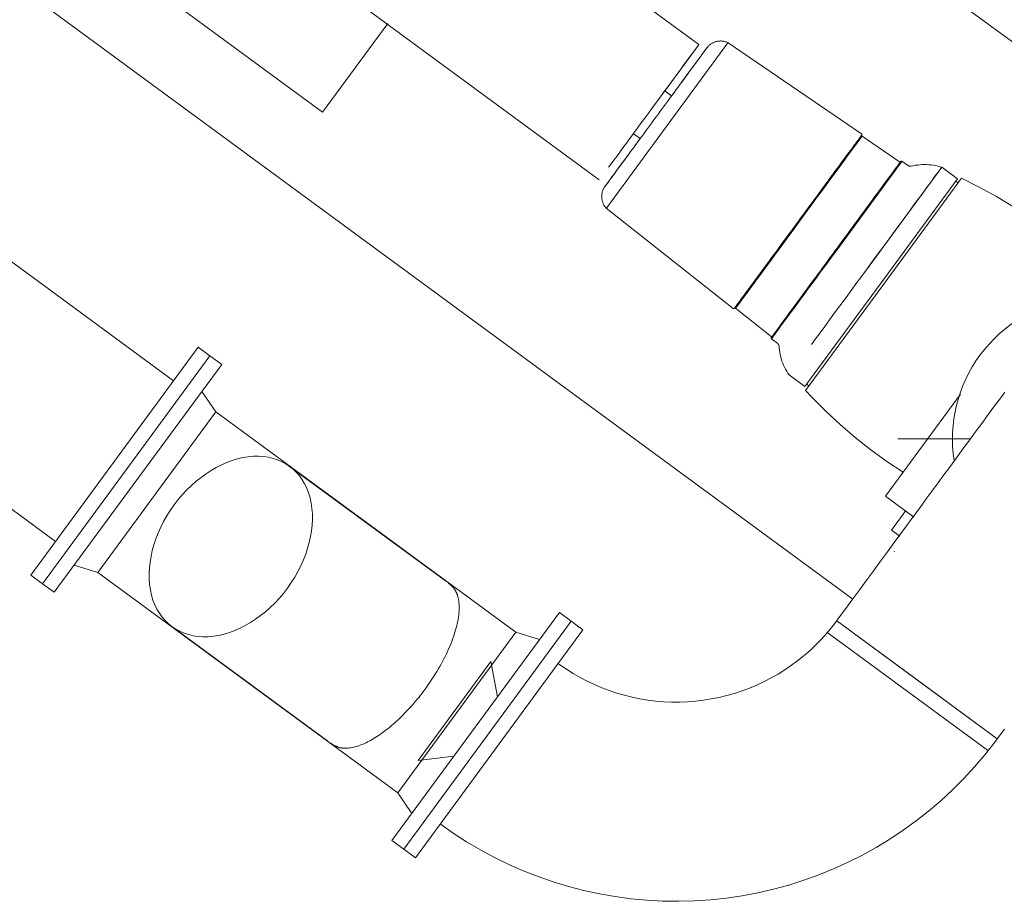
# Model space of a CAD drawing. Header units: metres. Extents: x 135583 to 135939, y 457896 to 458258.
# Tile 50 of 256: x 135640.93 to 135642.69, y 458104.23 to 458105.8. Entities that reach past the tile are written whole.
import ezdxf

# ---------------------------------------------------------------- set-up
doc = ezdxf.new("R2010")
doc.units = ezdxf.units.M
doc.linetypes.add('Hidden', pattern=[4, 2, -2])
doc.layers.add('NIEUWE INSTALLATIE', color=250, linetype='Continuous', lineweight=0)

msp = doc.modelspace()

# ---------------------------------------------------------------- linework, layer by layer
at = {"layer": 'NIEUWE INSTALLATIE'}
for p, q in [((135643.2927, 458105.3306), (135640.875, 458107.1068)), ((135641.4716, 458105.6386), (135640.3918, 458106.4319)), ((135640.3007, 458106.3251), (135642.418, 458104.7695)), ((135642.1433, 458105.7594), (135641.5703, 458106.1803)), ((135641.2056, 458105.159), (135639.9983, 458106.0459)), ((135641.3927, 458105.9386), (135641.9656, 458105.5176)), ((135641.5879, 458105.797), (135641.4716, 458105.6386)), ((135639.7878, 458105.7594), (135640.995, 458104.8724)), ((135642.0545, 458105.6385), (135642.1424, 458105.7581)), ((135642.0867, 458105.6148), (135642.1952, 458105.7625)), ((135642.4337, 458105.5999), (135642.1953, 458105.7626)), ((135642.0947, 458105.6679), (135642.0826, 458105.6768)), ((135641.9782, 458105.4671), (135642.0867, 458105.6148)), ((135642.0263, 458105.6002), (135642.0384, 458105.5913)), ((135642.5014, 458105.5501), (135642.4345, 458105.5957)), ((135642.3893, 458105.3925), (135642.5047, 458105.5497)), ((135642.5172, 458105.5429), (135642.5056, 458105.5509)), ((135642.4405, 458105.3549), (135642.5767, 458105.5402)), ((135642.6049, 458105.5195), (135642.5767, 458105.5402)), ((135642.4687, 458105.3342), (135642.6049, 458105.5195)), ((135642.4727, 458105.3312), (135642.6118, 458105.5205)), ((135642.6059, 458105.5125), (135642.6019, 458105.5155)), ((135641.9781, 458105.467), (135642.2046, 458105.2881)), ((135642.3325, 458105.1488), (135642.4687, 458105.3342)), ((135642.3337, 458105.1419), (135642.4727, 458105.3312)), ((135642.2088, 458105.2886), (135642.2088, 458105.2887)), ((135642.2088, 458105.2886), (135642.2724, 458105.2384)), ((135642.2729, 458105.2342), (135642.284, 458105.2254)), ((135640.9508, 458104.8122), (135641.2498, 458105.2192)), ((135641.2707, 458105.2038), (135641.2498, 458105.2192)), ((135640.9717, 458104.7969), (135641.2707, 458105.2038)), ((135641.1212, 458105.0003), (135641.2707, 458105.2038)), ((135641.2917, 458105.1884), (135641.2707, 458105.2038)), ((135641.2917, 458105.1884), (135641.1422, 458104.9849)), ((135642.3043, 458105.1695), (135642.3325, 458105.1488)), ((135642.3355, 458105.1528), (135642.3395, 458105.1499)), ((135641.2813, 458105.1034), (135641.2562, 458105.1401)), ((135642.4765, 458104.953), (135642.6103, 458105.1351)), ((135641.2813, 458105.1034), (135641.176, 458104.9601)), ((135641.2813, 458105.1034), (135641.176, 458104.9601)), ((135641.8164, 458104.7102), (135641.2813, 458105.1034)), ((135642.4984, 458105.0552), (135642.6283, 458105.0552)), ((135641.6909, 458104.802), (135641.4128, 458105.0062)), ((135640.9717, 458104.7969), (135641.1212, 458105.0003)), ((135641.1422, 458104.9849), (135640.9927, 458104.7815)), ((135641.176, 458104.9601), (135641.0708, 458104.8168)), ((135641.176, 458104.9601), (135641.0708, 458104.8168)), ((135642.4765, 458104.953), (135642.5271, 458104.9159)), ((135642.487, 458104.8926), (135642.5125, 458104.9274)), ((135642.5017, 458104.8818), (135642.487, 458104.8926)), ((135641.0282, 458104.8298), (135641.0708, 458104.8168)), ((135640.9508, 458104.8122), (135640.9717, 458104.7969)), ((135641.0708, 458104.8168), (135641.6059, 458104.4237)), ((135640.9717, 458104.7969), (135640.9927, 458104.7815)), ((135641.8945, 458104.7456), (135641.5955, 458104.3386)), ((135641.9154, 458104.7302), (135641.8945, 458104.7456)), ((135641.9154, 458104.7302), (135641.6165, 458104.3232)), ((135641.9364, 458104.7148), (135641.9154, 458104.7302)), ((135642.5326, 458104.6253), (135642.3893, 458104.7306)), ((135642.3893, 458104.7306), (135642.6759, 458104.5201)), ((135641.2028, 458104.7203), (135641.4808, 458104.516)), ((135641.6374, 458104.3078), (135641.9364, 458104.7148)), ((135641.7112, 458104.5669), (135641.8164, 458104.7102)), ((135641.8164, 458104.7102), (135641.7112, 458104.5669)), ((135641.859, 458104.6972), (135641.8164, 458104.7102)), ((135641.772, 458104.6582), (135641.6423, 458104.4816)), ((135641.772, 458104.6582), (135641.7838, 458104.5949)), ((135642.6759, 458104.5201), (135642.5326, 458104.6253)), ((135641.6059, 458104.4237), (135641.7112, 458104.5669)), ((135641.7112, 458104.5669), (135641.6059, 458104.4237)), ((135641.6423, 458104.4816), (135641.7062, 458104.4893)), ((135641.6059, 458104.4237), (135641.631, 458104.3869)), ((135641.6165, 458104.3232), (135641.5955, 458104.3386)), ((135641.6165, 458104.3232), (135641.6374, 458104.3078))]:
    msp.add_line(p, q, dxfattribs=at)
at = {"layer": 'NIEUWE INSTALLATIE', "linetype": 'Hidden'}
msp.add_line((135642.3717, 458104.7105), (135642.6587, 458104.4997), dxfattribs=at)
msp.add_line((135642.3717, 458104.7105), (135642.6587, 458104.4997), dxfattribs=at)
at = {"layer": 'NIEUWE INSTALLATIE', "flags": 128}
for points in [[(135642.1574, 458105.7533), (135642.1582, 458105.7543), (135642.159, 458105.7552), (135642.1598, 458105.7561), (135642.1606, 458105.757), (135642.1615, 458105.7578), (135642.1624, 458105.7586), (135642.1634, 458105.7594), (135642.1643, 458105.7601), (135642.1653, 458105.7608), (135642.1664, 458105.7614), (135642.1674, 458105.762), (135642.1685, 458105.7626), (135642.1696, 458105.7631), (135642.1707, 458105.7636), (135642.1718, 458105.764), (135642.173, 458105.7644), (135642.1742, 458105.7647), (135642.1753, 458105.765), (135642.1765, 458105.7652), (135642.1777, 458105.7654), (135642.1789, 458105.7656), (135642.1801, 458105.7656), (135642.1814, 458105.7657), (135642.1826, 458105.7657), (135642.1838, 458105.7656), (135642.185, 458105.7655), (135642.1862, 458105.7654), (135642.1874, 458105.7652), (135642.1886, 458105.7649), (135642.1898, 458105.7647), (135642.1909, 458105.7643), (135642.1921, 458105.7639), (135642.1932, 458105.7635), (135642.1943, 458105.763), (135642.1953, 458105.7626)], [(135642.1574, 458105.7533), (135642.1574, 458105.7532), (135642.1572, 458105.7529), (135642.1568, 458105.7524), (135642.1563, 458105.7518), (135642.1556, 458105.7509), (135642.1548, 458105.7498), (135642.1539, 458105.7485), (135642.1528, 458105.7471), (135642.1516, 458105.7454), (135642.1503, 458105.7436), (135642.1488, 458105.7415), (135642.1472, 458105.7393), (135642.1454, 458105.737), (135642.1436, 458105.7344), (135642.1416, 458105.7317), (135642.1395, 458105.7288), (135642.1372, 458105.7258), (135642.1349, 458105.7226), (135642.1324, 458105.7193), (135642.1299, 458105.7158), (135642.1272, 458105.7122), (135642.1245, 458105.7084), (135642.1216, 458105.7046), (135642.1187, 458105.7006), (135642.1157, 458105.6965), (135642.1126, 458105.6922), (135642.1094, 458105.6879), (135642.1061, 458105.6835), (135642.1028, 458105.679), (135642.0995, 458105.6744), (135642.0961, 458105.6698), (135642.0926, 458105.6651), (135642.0891, 458105.6603), (135642.0856, 458105.6555), (135642.082, 458105.6506), (135642.0784, 458105.6457), (135642.0748, 458105.6408), (135642.0712, 458105.6359), (135642.0675, 458105.6309), (135642.0665, 458105.6296)], [(135642.094, 458105.6669), (135642.0951, 458105.6685), (135642.0986, 458105.6732), (135642.1019, 458105.6778), (135642.1053, 458105.6823), (135642.1085, 458105.6867), (135642.1117, 458105.6911), (135642.1148, 458105.6953), (135642.1179, 458105.6995), (135642.1208, 458105.7035), (135642.1237, 458105.7074), (135642.1265, 458105.7112), (135642.1292, 458105.7148), (135642.1318, 458105.7184), (135642.1342, 458105.7217), (135642.1366, 458105.725), (135642.1389, 458105.728), (135642.141, 458105.731), (135642.143, 458105.7337), (135642.1449, 458105.7363), (135642.1467, 458105.7387), (135642.1484, 458105.741), (135642.1499, 458105.743), (135642.1513, 458105.7449), (135642.1525, 458105.7466), (135642.1536, 458105.7481), (135642.1546, 458105.7495), (135642.1554, 458105.7506), (135642.1561, 458105.7515), (135642.1567, 458105.7523), (135642.1571, 458105.7528), (135642.1573, 458105.7532), (135642.1574, 458105.7533)], [(135642.0665, 458105.6296), (135642.0629, 458105.6247), (135642.0593, 458105.6197), (135642.0557, 458105.6148), (135642.0521, 458105.6099), (135642.0485, 458105.605), (135642.0449, 458105.6002), (135642.0414, 458105.5954), (135642.038, 458105.5907), (135642.0345, 458105.586), (135642.0311, 458105.5814), (135642.0278, 458105.5769), (135642.0246, 458105.5725), (135642.0214, 458105.5681), (135642.0183, 458105.5639), (135642.0152, 458105.5597), (135642.0123, 458105.5557), (135642.0094, 458105.5518), (135642.0066, 458105.548), (135642.0039, 458105.5444), (135642.0013, 458105.5408), (135641.9989, 458105.5375), (135641.9965, 458105.5342), (135641.9942, 458105.5312), (135641.9921, 458105.5282), (135641.9901, 458105.5255), (135641.9882, 458105.5229), (135641.9864, 458105.5205), (135641.9847, 458105.5182), (135641.9832, 458105.5162), (135641.9818, 458105.5143), (135641.9806, 458105.5126), (135641.9795, 458105.5111), (135641.9785, 458105.5097), (135641.9777, 458105.5086), (135641.977, 458105.5077), (135641.9764, 458105.5069), (135641.976, 458105.5064), (135641.9758, 458105.506), (135641.9757, 458105.5059)], [(135642.4337, 458105.5999), (135642.4337, 458105.5999), (135642.4338, 458105.5998), (135642.4338, 458105.5998), (135642.4339, 458105.5998), (135642.4339, 458105.5997), (135642.434, 458105.5997), (135642.434, 458105.5996), (135642.434, 458105.5996), (135642.4341, 458105.5995), (135642.4341, 458105.5995), (135642.4341, 458105.5994), (135642.4342, 458105.5994), (135642.4342, 458105.5993), (135642.4342, 458105.5993), (135642.4342, 458105.5992), (135642.4343, 458105.5992), (135642.4343, 458105.5991), (135642.4343, 458105.5991), (135642.4343, 458105.599), (135642.4343, 458105.5989), (135642.4343, 458105.5989), (135642.4343, 458105.5988), (135642.4343, 458105.5988), (135642.4343, 458105.5987), (135642.4343, 458105.5986), (135642.4343, 458105.5986), (135642.4343, 458105.5985), (135642.4343, 458105.5985), (135642.4343, 458105.5984), (135642.4343, 458105.5983), (135642.4343, 458105.5983), (135642.4343, 458105.5982), (135642.4342, 458105.5982), (135642.4342, 458105.5981), (135642.4342, 458105.5981), (135642.4342, 458105.598), (135642.4341, 458105.5979), (135642.4341, 458105.5979), (135642.4341, 458105.5978), (135642.4341, 458105.5978)], [(135641.9756, 458105.5059), (135641.9757, 458105.506), (135641.9759, 458105.5063), (135641.9763, 458105.5068), (135641.9768, 458105.5075), (135641.9775, 458105.5083), (135641.9783, 458105.5094), (135641.9792, 458105.5107), (135641.9803, 458105.5122), (135641.9815, 458105.5138), (135641.9828, 458105.5156), (135641.9843, 458105.5177), (135641.9859, 458105.5199), (135641.9877, 458105.5222), (135641.9895, 458105.5248), (135641.9915, 458105.5275), (135641.9936, 458105.5304), (135641.9959, 458105.5334), (135641.9982, 458105.5366), (135642.0007, 458105.5399), (135642.0032, 458105.5434), (135642.0059, 458105.547), (135642.0086, 458105.5508), (135642.0115, 458105.5546), (135642.0144, 458105.5586), (135642.0174, 458105.5628), (135642.0205, 458105.567), (135642.0237, 458105.5713), (135642.0269, 458105.5757), (135642.0302, 458105.5802), (135642.0336, 458105.5848), (135642.037, 458105.5894), (135642.0391, 458105.5923)], [(135642.3204, 458105.4431), (135642.3249, 458105.4493), (135642.3295, 458105.4555), (135642.334, 458105.4616), (135642.3385, 458105.4677), (135642.343, 458105.4738), (135642.3474, 458105.4799), (135642.3518, 458105.4859), (135642.3561, 458105.4918), (135642.3604, 458105.4976), (135642.3647, 458105.5033), (135642.3688, 458105.509), (135642.3729, 458105.5145), (135642.3769, 458105.52), (135642.3808, 458105.5253), (135642.3846, 458105.5304), (135642.3883, 458105.5355), (135642.3919, 458105.5404), (135642.3953, 458105.5451), (135642.3987, 458105.5497), (135642.4019, 458105.5541), (135642.405, 458105.5583), (135642.408, 458105.5623), (135642.4108, 458105.5662), (135642.4135, 458105.5698), (135642.416, 458105.5733), (135642.4184, 458105.5765), (135642.4206, 458105.5795), (135642.4227, 458105.5823), (135642.4246, 458105.5849), (135642.4263, 458105.5873), (135642.4279, 458105.5894), (135642.4293, 458105.5913), (135642.4305, 458105.5929), (135642.4315, 458105.5944), (135642.4324, 458105.5955), (135642.4331, 458105.5965), (135642.4336, 458105.5972), (135642.4339, 458105.5976), (135642.434, 458105.5978)], [(135642.434, 458105.5978), (135642.434, 458105.5977), (135642.4337, 458105.5973), (135642.4332, 458105.5967), (135642.4326, 458105.5958)], [(135642.434, 458105.5978), (135642.434, 458105.5977), (135642.434, 458105.5977), (135642.434, 458105.5976), (135642.4339, 458105.5976), (135642.4339, 458105.5975), (135642.4339, 458105.5975), (135642.4339, 458105.5974), (135642.4338, 458105.5974), (135642.4338, 458105.5973), (135642.4338, 458105.5973), (135642.4338, 458105.5972), (135642.4338, 458105.5972), (135642.4338, 458105.5971), (135642.4338, 458105.5971), (135642.4338, 458105.597), (135642.4338, 458105.5969), (135642.4338, 458105.5969), (135642.4338, 458105.5968), (135642.4338, 458105.5968), (135642.4338, 458105.5967), (135642.4338, 458105.5967), (135642.4338, 458105.5966), (135642.4338, 458105.5966), (135642.4338, 458105.5965), (135642.4339, 458105.5965), (135642.4339, 458105.5964), (135642.4339, 458105.5964), (135642.4339, 458105.5963), (135642.434, 458105.5963), (135642.434, 458105.5962), (135642.434, 458105.5962), (135642.4341, 458105.5961), (135642.4341, 458105.5961), (135642.4341, 458105.596), (135642.4342, 458105.596), (135642.4342, 458105.5959), (135642.4342, 458105.5959), (135642.4343, 458105.5959), (135642.4343, 458105.5958), (135642.4344, 458105.5958), (135642.4344, 458105.5958), (135642.4345, 458105.5957)], [(135642.4142, 458105.5708), (135642.4116, 458105.5672), (135642.4088, 458105.5634), (135642.4058, 458105.5594), (135642.4028, 458105.5552), (135642.3996, 458105.5509), (135642.3963, 458105.5463), (135642.3928, 458105.5417), (135642.3892, 458105.5368), (135642.3856, 458105.5318), (135642.3818, 458105.5267), (135642.3779, 458105.5214), (135642.374, 458105.516), (135642.3699, 458105.5105), (135642.3658, 458105.5049), (135642.3616, 458105.4992), (135642.3573, 458105.4933), (135642.353, 458105.4875), (135642.3486, 458105.4815), (135642.3442, 458105.4755), (135642.3397, 458105.4694), (135642.3352, 458105.4633), (135642.3307, 458105.4571), (135642.3262, 458105.451), (135642.3216, 458105.4448), (135642.3204, 458105.4431)], [(135642.5035, 458105.5504), (135642.5034, 458105.5503), (135642.5031, 458105.5499), (135642.5026, 458105.5493), (135642.502, 458105.5484), (135642.5012, 458105.5473), (135642.5002, 458105.5459), (135642.499, 458105.5443), (135642.4976, 458105.5424), (135642.4961, 458105.5404), (135642.4944, 458105.538), (135642.4925, 458105.5355), (135642.4904, 458105.5327), (135642.4882, 458105.5297), (135642.4859, 458105.5264), (135642.4833, 458105.523), (135642.4806, 458105.5193), (135642.4778, 458105.5155), (135642.4748, 458105.5114), (135642.4717, 458105.5072), (135642.4685, 458105.5028), (135642.4651, 458105.4982), (135642.4616, 458105.4934), (135642.458, 458105.4885), (135642.4543, 458105.4834), (135642.4504, 458105.4782), (135642.4465, 458105.4729), (135642.4425, 458105.4674), (135642.4384, 458105.4618), (135642.4342, 458105.4561), (135642.4299, 458105.4503), (135642.4256, 458105.4444), (135642.4212, 458105.4384), (135642.4167, 458105.4323), (135642.4122, 458105.4262), (135642.4077, 458105.4201), (135642.4031, 458105.4139), (135642.3986, 458105.4076), (135642.394, 458105.4013), (135642.3893, 458105.3951), (135642.3881, 458105.3934)], [(135642.5014, 458105.5501), (135642.5015, 458105.55), (135642.5015, 458105.55), (135642.5016, 458105.55), (135642.5016, 458105.5499), (135642.5017, 458105.5499), (135642.5017, 458105.5499), (135642.5018, 458105.5499), (135642.5019, 458105.5499), (135642.5019, 458105.5498), (135642.502, 458105.5498), (135642.502, 458105.5498), (135642.5021, 458105.5498), (135642.5022, 458105.5498), (135642.5022, 458105.5498), (135642.5023, 458105.5498), (135642.5023, 458105.5498), (135642.5024, 458105.5498), (135642.5024, 458105.5498), (135642.5025, 458105.5498), (135642.5026, 458105.5498), (135642.5026, 458105.5498), (135642.5027, 458105.5499), (135642.5027, 458105.5499), (135642.5028, 458105.5499), (135642.5029, 458105.5499), (135642.5029, 458105.55), (135642.503, 458105.55), (135642.503, 458105.55), (135642.5031, 458105.55), (135642.5031, 458105.5501), (135642.5032, 458105.5501), (135642.5032, 458105.5501), (135642.5033, 458105.5502), (135642.5033, 458105.5502), (135642.5033, 458105.5503), (135642.5034, 458105.5503), (135642.5034, 458105.5504), (135642.5035, 458105.5504), (135642.5035, 458105.5504)], [(135642.5025, 458105.5491), (135642.503, 458105.5498), (135642.5033, 458105.5502), (135642.5035, 458105.5504)], [(135642.5035, 458105.5504), (135642.5035, 458105.5505), (135642.5036, 458105.5505), (135642.5036, 458105.5506), (135642.5036, 458105.5506), (135642.5037, 458105.5507), (135642.5037, 458105.5507), (135642.5038, 458105.5507), (135642.5038, 458105.5508), (135642.5039, 458105.5508), (135642.504, 458105.5508), (135642.504, 458105.5509), (135642.5041, 458105.5509), (135642.5041, 458105.5509), (135642.5042, 458105.551), (135642.5042, 458105.551), (135642.5043, 458105.551), (135642.5044, 458105.551), (135642.5044, 458105.551), (135642.5045, 458105.5511), (135642.5046, 458105.5511), (135642.5046, 458105.5511), (135642.5047, 458105.5511), (135642.5047, 458105.5511), (135642.5048, 458105.5511), (135642.5049, 458105.5511), (135642.5049, 458105.5511), (135642.505, 458105.5511), (135642.5051, 458105.5511), (135642.5051, 458105.551), (135642.5052, 458105.551), (135642.5053, 458105.551), (135642.5053, 458105.551), (135642.5054, 458105.551), (135642.5054, 458105.5509), (135642.5055, 458105.5509), (135642.5056, 458105.5509), (135642.5056, 458105.5509)], [(135642.5172, 458105.5429), (135642.5174, 458105.5428), (135642.5176, 458105.5427), (135642.5178, 458105.5425), (135642.5181, 458105.5424), (135642.5183, 458105.5423), (135642.5185, 458105.5423), (135642.5187, 458105.5422), (135642.519, 458105.5421), (135642.5192, 458105.542), (135642.5194, 458105.542), (135642.5197, 458105.5419), (135642.5199, 458105.5419), (135642.5201, 458105.5419), (135642.5204, 458105.5419), (135642.5206, 458105.5419), (135642.5209, 458105.5419), (135642.5211, 458105.5419), (135642.5213, 458105.5419), (135642.5216, 458105.5419), (135642.5218, 458105.542), (135642.522, 458105.542), (135642.5221, 458105.542)], [(135642.5221, 458105.542), (135642.526, 458105.5429), (135642.5299, 458105.5437), (135642.5338, 458105.5442), (135642.5378, 458105.5446), (135642.5418, 458105.5449), (135642.5458, 458105.545), (135642.5498, 458105.5449), (135642.5538, 458105.5447), (135642.5578, 458105.5443), (135642.5618, 458105.5438), (135642.5657, 458105.5431), (135642.5696, 458105.5422), (135642.5735, 458105.5412), (135642.5767, 458105.5402)], [(135642.3881, 458105.3934), (135642.3927, 458105.3996), (135642.3973, 458105.4059), (135642.4019, 458105.4122), (135642.4065, 458105.4184), (135642.411, 458105.4246), (135642.4155, 458105.4307), (135642.42, 458105.4368), (135642.4244, 458105.4428), (135642.4287, 458105.4487), (135642.433, 458105.4545), (135642.4372, 458105.4603), (135642.4414, 458105.4659), (135642.4454, 458105.4714), (135642.4494, 458105.4768), (135642.4532, 458105.482), (135642.457, 458105.4872), (135642.4606, 458105.4921), (135642.4642, 458105.4969), (135642.4676, 458105.5016), (135642.4709, 458105.506), (135642.474, 458105.5103), (135642.477, 458105.5144), (135642.4799, 458105.5183), (135642.4826, 458105.522)], [(135642.6118, 458105.5205), (135642.6434, 458105.5048), (135642.6744, 458105.4879), (135642.7046, 458105.4698), (135642.7341, 458105.4505), (135642.7629, 458105.43), (135642.7907, 458105.4083), (135642.8034, 458105.3979)], [(135641.9781, 458105.467), (135641.9773, 458105.4679), (135641.9765, 458105.4688), (135641.9758, 458105.4698), (135641.9751, 458105.4708), (135641.9744, 458105.4718), (135641.9738, 458105.4728), (135641.9732, 458105.4739), (135641.9727, 458105.475), (135641.9722, 458105.4761), (135641.9717, 458105.4772), (135641.9713, 458105.4784), (135641.971, 458105.4795), (135641.9706, 458105.4807), (135641.9704, 458105.4819), (135641.9702, 458105.4831), (135641.97, 458105.4843), (135641.9699, 458105.4855), (135641.9698, 458105.4867), (135641.9698, 458105.4879), (135641.9698, 458105.4891), (135641.9699, 458105.4903), (135641.97, 458105.4915), (135641.9701, 458105.4927), (135641.9704, 458105.4939), (135641.9706, 458105.4951), (135641.9709, 458105.4963), (135641.9713, 458105.4974), (135641.9717, 458105.4986), (135641.9721, 458105.4997), (135641.9726, 458105.5008), (135641.9732, 458105.5019), (135641.9738, 458105.503), (135641.9744, 458105.504), (135641.975, 458105.505), (135641.9756, 458105.5059)], [(135642.2068, 458105.2884), (135642.2068, 458105.2885), (135642.2071, 458105.2889), (135642.2076, 458105.2895), (135642.2082, 458105.2904), (135642.209, 458105.2915), (135642.21, 458105.2928), (135642.2112, 458105.2944), (135642.2125, 458105.2963), (135642.214, 458105.2983), (135642.2157, 458105.3006), (135642.2176, 458105.3031), (135642.2196, 458105.3059), (135642.2218, 458105.3089), (135642.2241, 458105.312), (135642.2266, 458105.3154), (135642.2292, 458105.319), (135642.232, 458105.3228), (135642.235, 458105.3268), (135642.238, 458105.331), (135642.2412, 458105.3353), (135642.2445, 458105.3399), (135642.248, 458105.3445), (135642.2516, 458105.3494), (135642.2552, 458105.3544), (135642.259, 458105.3595), (135642.2629, 458105.3648), (135642.2668, 458105.3702), (135642.2709, 458105.3757), (135642.275, 458105.3813), (135642.2792, 458105.387), (135642.2835, 458105.3929), (135642.2878, 458105.3988), (135642.2922, 458105.4047), (135642.2966, 458105.4107), (135642.3011, 458105.4168), (135642.3056, 458105.4229), (135642.3101, 458105.4291), (135642.3146, 458105.4352), (135642.3192, 458105.4414), (135642.3204, 458105.4431)], [(135642.3204, 458105.4431), (135642.3159, 458105.4369), (135642.3113, 458105.4307), (135642.3068, 458105.4246), (135642.3023, 458105.4185), (135642.2978, 458105.4124), (135642.2934, 458105.4063), (135642.289, 458105.4004), (135642.2847, 458105.3944), (135642.2804, 458105.3886), (135642.2761, 458105.3829), (135642.272, 458105.3772), (135642.2679, 458105.3717), (135642.2639, 458105.3662), (135642.26, 458105.3609), (135642.2562, 458105.3558), (135642.2525, 458105.3507), (135642.2489, 458105.3458), (135642.2455, 458105.3411), (135642.2421, 458105.3365), (135642.2389, 458105.3321), (135642.2358, 458105.3279), (135642.2328, 458105.3239), (135642.23, 458105.32), (135642.2273, 458105.3164)], [(135642.3881, 458105.3934), (135642.3835, 458105.3871), (135642.3789, 458105.3808), (135642.3743, 458105.3746), (135642.3697, 458105.3683), (135642.3652, 458105.3622), (135642.3607, 458105.356), (135642.3562, 458105.35), (135642.3518, 458105.344), (135642.3474, 458105.338), (135642.3432, 458105.3322), (135642.3389, 458105.3265), (135642.3348, 458105.3208), (135642.3308, 458105.3153), (135642.3268, 458105.3099), (135642.3229, 458105.3047), (135642.3192, 458105.2996), (135642.3155, 458105.2946), (135642.312, 458105.2898), (135642.3086, 458105.2852), (135642.3053, 458105.2807), (135642.3022, 458105.2764), (135642.2992, 458105.2723), (135642.2963, 458105.2684), (135642.2936, 458105.2647), (135642.291, 458105.2612), (135642.2886, 458105.2579), (135642.2863, 458105.2549), (135642.2842, 458105.252), (135642.2823, 458105.2494), (135642.2806, 458105.247), (135642.279, 458105.2448), (135642.2776, 458105.2429), (135642.2763, 458105.2412), (135642.2753, 458105.2398), (135642.2744, 458105.2386), (135642.2737, 458105.2377), (135642.2732, 458105.237), (135642.2729, 458105.2365), (135642.2727, 458105.2363)], [(135642.2929, 458105.2637), (135642.2955, 458105.2674), (135642.2984, 458105.2712), (135642.3013, 458105.2753), (135642.3045, 458105.2795), (135642.3077, 458105.2839), (135642.3111, 458105.2885), (135642.3146, 458105.2933), (135642.3182, 458105.2982), (135642.3219, 458105.3033), (135642.3258, 458105.3085), (135642.3297, 458105.3139), (135642.3337, 458105.3193), (135642.3378, 458105.3249), (135642.342, 458105.3307), (135642.3463, 458105.3365), (135642.3506, 458105.3424), (135642.355, 458105.3483), (135642.3595, 458105.3544), (135642.364, 458105.3605), (135642.3685, 458105.3667), (135642.373, 458105.3729), (135642.3776, 458105.3791), (135642.3822, 458105.3854), (135642.3868, 458105.3917), (135642.3881, 458105.3934)], [(135642.2068, 458105.2884), (135642.2067, 458105.2884), (135642.2067, 458105.2883), (135642.2066, 458105.2883), (135642.2066, 458105.2882), (135642.2066, 458105.2882), (135642.2065, 458105.2882), (135642.2065, 458105.2881), (135642.2064, 458105.2881), (135642.2064, 458105.288), (135642.2063, 458105.288), (135642.2063, 458105.288), (135642.2062, 458105.288), (135642.2062, 458105.2879), (135642.2061, 458105.2879), (135642.206, 458105.2879), (135642.206, 458105.2879), (135642.2059, 458105.2879), (135642.2059, 458105.2878), (135642.2058, 458105.2878), (135642.2058, 458105.2878), (135642.2057, 458105.2878), (135642.2056, 458105.2878), (135642.2056, 458105.2878), (135642.2055, 458105.2878), (135642.2055, 458105.2878), (135642.2054, 458105.2878), (135642.2053, 458105.2878), (135642.2053, 458105.2878), (135642.2052, 458105.2878), (135642.2052, 458105.2879), (135642.2051, 458105.2879), (135642.205, 458105.2879), (135642.205, 458105.2879), (135642.2049, 458105.2879), (135642.2049, 458105.288), (135642.2048, 458105.288), (135642.2048, 458105.288), (135642.2047, 458105.2881), (135642.2047, 458105.2881), (135642.2046, 458105.2881)], [(135642.2077, 458105.2897), (135642.2072, 458105.2891), (135642.2069, 458105.2886), (135642.2068, 458105.2884)], [(135642.2087, 458105.2887), (135642.2087, 458105.2887), (135642.2087, 458105.2888), (135642.2086, 458105.2888), (135642.2086, 458105.2888), (135642.2085, 458105.2888), (135642.2085, 458105.2889), (135642.2084, 458105.2889), (135642.2084, 458105.2889), (135642.2083, 458105.2889), (135642.2082, 458105.2889), (135642.2082, 458105.289), (135642.2081, 458105.289), (135642.2081, 458105.289), (135642.208, 458105.289), (135642.208, 458105.289), (135642.2079, 458105.289), (135642.2079, 458105.289), (135642.2078, 458105.289), (135642.2077, 458105.289), (135642.2077, 458105.289), (135642.2076, 458105.289), (135642.2076, 458105.289), (135642.2075, 458105.2889), (135642.2075, 458105.2889), (135642.2074, 458105.2889), (135642.2074, 458105.2889), (135642.2073, 458105.2889), (135642.2073, 458105.2888), (135642.2072, 458105.2888), (135642.2072, 458105.2888), (135642.2071, 458105.2888), (135642.2071, 458105.2887), (135642.207, 458105.2887), (135642.207, 458105.2887), (135642.2069, 458105.2886), (135642.2069, 458105.2886), (135642.2069, 458105.2885), (135642.2068, 458105.2885), (135642.2068, 458105.2885), (135642.2068, 458105.2884)], [(135642.2727, 458105.2363), (135642.2727, 458105.2364), (135642.2728, 458105.2364), (135642.2728, 458105.2365), (135642.2728, 458105.2365), (135642.2729, 458105.2366), (135642.2729, 458105.2366), (135642.2729, 458105.2367), (135642.2729, 458105.2367), (135642.2729, 458105.2368), (135642.273, 458105.2369), (135642.273, 458105.2369), (135642.273, 458105.237), (135642.273, 458105.237), (135642.273, 458105.2371), (135642.273, 458105.2372), (135642.273, 458105.2372), (135642.273, 458105.2373), (135642.273, 458105.2373), (135642.273, 458105.2374), (135642.273, 458105.2375), (135642.273, 458105.2375), (135642.273, 458105.2376), (135642.2729, 458105.2376), (135642.2729, 458105.2377), (135642.2729, 458105.2377), (135642.2729, 458105.2378), (135642.2729, 458105.2379), (135642.2728, 458105.2379), (135642.2728, 458105.238), (135642.2728, 458105.238), (135642.2727, 458105.2381), (135642.2727, 458105.2381), (135642.2727, 458105.2382), (135642.2726, 458105.2382), (135642.2726, 458105.2382), (135642.2725, 458105.2383), (135642.2725, 458105.2383), (135642.2725, 458105.2384), (135642.2724, 458105.2384)], [(135642.2729, 458105.2342), (135642.2729, 458105.2342), (135642.2728, 458105.2343), (135642.2728, 458105.2343), (135642.2728, 458105.2344), (135642.2727, 458105.2344), (135642.2727, 458105.2345), (135642.2726, 458105.2345), (135642.2726, 458105.2346), (135642.2726, 458105.2346), (135642.2725, 458105.2347), (135642.2725, 458105.2347), (135642.2725, 458105.2348), (135642.2725, 458105.2349), (135642.2725, 458105.2349), (135642.2724, 458105.235), (135642.2724, 458105.235), (135642.2724, 458105.2351), (135642.2724, 458105.2352), (135642.2724, 458105.2352), (135642.2724, 458105.2353), (135642.2724, 458105.2354), (135642.2724, 458105.2354), (135642.2724, 458105.2355), (135642.2724, 458105.2356), (135642.2724, 458105.2356), (135642.2724, 458105.2357), (135642.2724, 458105.2358), (135642.2725, 458105.2358), (135642.2725, 458105.2359), (135642.2725, 458105.2359), (135642.2725, 458105.236), (135642.2726, 458105.2361), (135642.2726, 458105.2361), (135642.2726, 458105.2362), (135642.2726, 458105.2362), (135642.2727, 458105.2363), (135642.2727, 458105.2363)], [(135642.2727, 458105.2363), (135642.2728, 458105.2364), (135642.2731, 458105.2368), (135642.2735, 458105.2374)], [(135642.2863, 458105.2211), (135642.2862, 458105.2213), (135642.2862, 458105.2216), (135642.2862, 458105.2218), (135642.2861, 458105.222), (135642.2861, 458105.2223), (135642.286, 458105.2225), (135642.2859, 458105.2227), (135642.2858, 458105.223), (135642.2857, 458105.2232), (135642.2856, 458105.2234), (135642.2855, 458105.2236), (135642.2854, 458105.2238), (135642.2853, 458105.224), (135642.2851, 458105.2242), (135642.285, 458105.2244), (135642.2849, 458105.2246), (135642.2847, 458105.2248), (135642.2845, 458105.2249), (135642.2844, 458105.2251), (135642.2842, 458105.2253), (135642.284, 458105.2254), (135642.284, 458105.2254)], [(135642.3043, 458105.1695), (135642.3021, 458105.1728), (135642.3, 458105.1762), (135642.298, 458105.1797), (135642.2962, 458105.1833), (135642.2945, 458105.1869), (135642.293, 458105.1906), (135642.2916, 458105.1944), (135642.2903, 458105.1982), (135642.2893, 458105.202), (135642.2883, 458105.2059), (135642.2876, 458105.2098), (135642.287, 458105.2138), (135642.2865, 458105.2178), (135642.2863, 458105.2211)], [(135642.5079, 458104.9957), (135642.4786, 458105.0153), (135642.45, 458105.036), (135642.4223, 458105.0579), (135642.3956, 458105.0809), (135642.3697, 458105.1049), (135642.3449, 458105.13), (135642.3337, 458105.1419)], [(135642.6891, 458105.1387), (135642.6849, 458105.1329), (135642.6802, 458105.1265), (135642.675, 458105.1195), (135642.6694, 458105.1119), (135642.6634, 458105.1037), (135642.6569, 458105.0948), (135642.6499, 458105.0854), (135642.6426, 458105.0754), (135642.6349, 458105.0649), (135642.6267, 458105.0538), (135642.6182, 458105.0422), (135642.6093, 458105.0301), (135642.6001, 458105.0175), (135642.5905, 458105.0045), (135642.5806, 458104.991), (135642.5704, 458104.9771), (135642.5599, 458104.9629), (135642.5492, 458104.9482), (135642.5381, 458104.9332), (135642.5269, 458104.9179), (135642.5154, 458104.9023), (135642.5037, 458104.8864), (135642.4919, 458104.8702), (135642.4798, 458104.8539), (135642.4677, 458104.8373), (135642.4554, 458104.8206), (135642.443, 458104.8037), (135642.4305, 458104.7867), (135642.4179, 458104.7696), (135642.4053, 458104.7524), (135642.3927, 458104.7353), (135642.3893, 458104.7306)], [(135642.4923, 458104.8546), (135642.492, 458104.8541), (135642.4919, 458104.854)], [(135642.3893, 458104.7306), (135642.3806, 458104.7193), (135642.3715, 458104.7084), (135642.362, 458104.6978), (135642.3521, 458104.6876), (135642.3417, 458104.6779), (135642.331, 458104.6685), (135642.3199, 458104.6596), (135642.3085, 458104.6512), (135642.2967, 458104.6432), (135642.2847, 458104.6356), (135642.2723, 458104.6286), (135642.2597, 458104.6221), (135642.2468, 458104.616), (135642.2337, 458104.6105), (135642.2204, 458104.6056), (135642.2068, 458104.6011), (135642.1932, 458104.5972), (135642.1793, 458104.5939), (135642.1654, 458104.5911), (135642.1513, 458104.5889), (135642.1372, 458104.5872), (135642.123, 458104.5861), (135642.1088, 458104.5856), (135642.0946, 458104.5856), (135642.0804, 458104.5863), (135642.0662, 458104.5874), (135642.0521, 458104.5892), (135642.0381, 458104.5915), (135642.0241, 458104.5943), (135642.0103, 458104.5978), (135641.9967, 458104.6017), (135641.9832, 458104.6062), (135641.9699, 458104.6113), (135641.9568, 458104.6169), (135641.9439, 458104.623), (135641.9313, 458104.6296), (135641.919, 458104.6367), (135641.907, 458104.6443), (135641.8953, 458104.6523), (135641.8922, 458104.6546)], [(135642.6759, 458104.5201), (135642.6885, 458104.5373)], [(135641.6816, 458104.368), (135641.7049, 458104.3516), (135641.7288, 458104.3362), (135641.7533, 458104.3217), (135641.7783, 458104.3082), (135641.8039, 458104.2958), (135641.8299, 458104.2843), (135641.8564, 458104.274), (135641.8833, 458104.2646), (135641.9105, 458104.2564), (135641.9381, 458104.2493), (135641.9659, 458104.2432), (135641.9939, 458104.2383), (135642.0221, 458104.2345), (135642.0504, 458104.2319), (135642.0788, 458104.2304), (135642.1072, 458104.23), (135642.1357, 458104.2307), (135642.1641, 458104.2326), (135642.1924, 458104.2356), (135642.2205, 458104.2398), (135642.2484, 458104.245), (135642.2762, 458104.2514), (135642.3036, 458104.2589), (135642.3307, 458104.2675), (135642.3575, 458104.2772), (135642.3838, 458104.2879), (135642.4097, 458104.2996), (135642.4351, 458104.3124), (135642.46, 458104.3262), (135642.4843, 458104.341), (135642.508, 458104.3567), (135642.5311, 458104.3734), (135642.5534, 458104.391), (135642.5751, 458104.4095), (135642.596, 458104.4288), (135642.616, 458104.4489), (135642.6353, 458104.4698), (135642.6537, 458104.4915), (135642.6713, 458104.5139), (135642.6759, 458104.5201)]]:
    msp.add_lwpolyline(points, dxfattribs=at)
at = {"layer": 'NIEUWE INSTALLATIE'}
for start, end in [(323.696, 143.696), (143.696, 188.6858)]:
    msp.add_arc((135642.8484, 458105.0552), 0.2525, start, end, dxfattribs=at)
for centre, major_axis, ratio, start_param, end_param in [((135642.0545, 458105.6385), (0.0888, 0.1209), 0.000001, 3.761903, 6.283185), ((135642.4405, 458105.3549), (0.1362, 0.1854), 0.000001, 3.926991, 6.283185), ((135642.3217, 458105.4422), (-0.1128, -0.1536), 0.000001, 4.712389, 6.404016), ((135642.3893, 458105.3925), (-0.1163, -0.1583), 0.000001, 4.712389, 6.404016), ((135641.3078, 458104.8633), (0.105, 0.143), 0.707107, 4.712389, 7.853982), ((135641.3078, 458104.8633), (0.105, 0.143), 0.707107, 1.570796, 4.712389)]:
    msp.add_ellipse(centre, major_axis=major_axis, ratio=ratio, start_param=start_param, end_param=end_param, dxfattribs=at)
msp.add_ellipse((135642.3217, 458105.4422), major_axis=(0.1128, 0.1536), ratio=0.000001, dxfattribs=at)
for points, knots in [([(135641.6545, 458104.6086), (135641.6631, 458104.6203), (135641.679, 458104.6444), (135641.6977, 458104.6808), (135641.7102, 458104.715), (135641.7151, 458104.7401), (135641.7157, 458104.7554), (135641.7151, 458104.7634), (135641.7145, 458104.7681), (135641.7137, 458104.7717), (135641.713, 458104.7743), (135641.7124, 458104.7764), (135641.7118, 458104.778), (135641.7113, 458104.7792), (135641.7108, 458104.7804), (135641.7101, 458104.7819), (135641.7094, 458104.7834), (135641.7086, 458104.7848), (135641.7079, 458104.7859), (135641.7073, 458104.7868), (135641.7068, 458104.7875), (135641.7065, 458104.7879), (135641.7062, 458104.7882), (135641.706, 458104.7885), (135641.7057, 458104.7889), (135641.7051, 458104.7896), (135641.7043, 458104.7906), (135641.7032, 458104.7918), (135641.7016, 458104.7933), (135641.6994, 458104.7954), (135641.6973, 458104.7971), (135641.6961, 458104.798)], [0, 0, 0, 0, 0.0540541, 0.1081081, 0.1621622, 0.2162162, 0.2432432, 0.2567568, 0.2702703, 0.277027, 0.2837838, 0.2905405, 0.2939189, 0.2972973, 0.3006757, 0.3040541, 0.3108108, 0.3141892, 0.3175676, 0.3209459, 0.3226351, 0.3234797, 0.3243243, 0.3251689, 0.3260135, 0.3277027, 0.3310811, 0.3344595, 0.3378378, 0.3445946, 0.3513514, 0.3513514, 0.3513514, 0.3513514]), ([(135641.4862, 458104.5122), (135641.4872, 458104.5115), (135641.489, 458104.5103), (135641.4916, 458104.5087), (135641.4937, 458104.5076), (135641.4952, 458104.5069), (135641.4964, 458104.5064), (135641.4974, 458104.506), (135641.4981, 458104.5057), (135641.4984, 458104.5055), (135641.4988, 458104.5054), (135641.4993, 458104.5052), (135641.5, 458104.505), (135641.5013, 458104.5046), (135641.5029, 458104.5041), (135641.5049, 458104.5038), (135641.5065, 458104.5036), (135641.5077, 458104.5034), (135641.5084, 458104.5034), (135641.5095, 458104.5033), (135641.5111, 458104.5032), (135641.5139, 458104.5032), (135641.5175, 458104.5034), (135641.5236, 458104.5041), (135641.5314, 458104.5059), (135641.5414, 458104.5094), (135641.5519, 458104.5142), (135641.5666, 458104.5223), (135641.5857, 458104.5356), (135641.6094, 458104.5562), (135641.6328, 458104.5807), (135641.6475, 458104.5991), (135641.6545, 458104.6086)], [0.6486486, 0.6486486, 0.6486486, 0.6486486, 0.6541385, 0.6596284, 0.6651182, 0.6678632, 0.6706081, 0.673353, 0.6747255, 0.6754117, 0.676098, 0.6774704, 0.6788429, 0.6815878, 0.6870777, 0.6925676, 0.6980574, 0.7008024, 0.7021748, 0.7035473, 0.7090372, 0.714527, 0.7255068, 0.7364865, 0.7584459, 0.7804054, 0.8023649, 0.8243243, 0.8682432, 0.9121622, 0.9560811, 1, 1, 1, 1])]:
    msp.add_open_spline(points, degree=3, knots=knots, dxfattribs=at)

doc.saveas('drawing.dxf')
